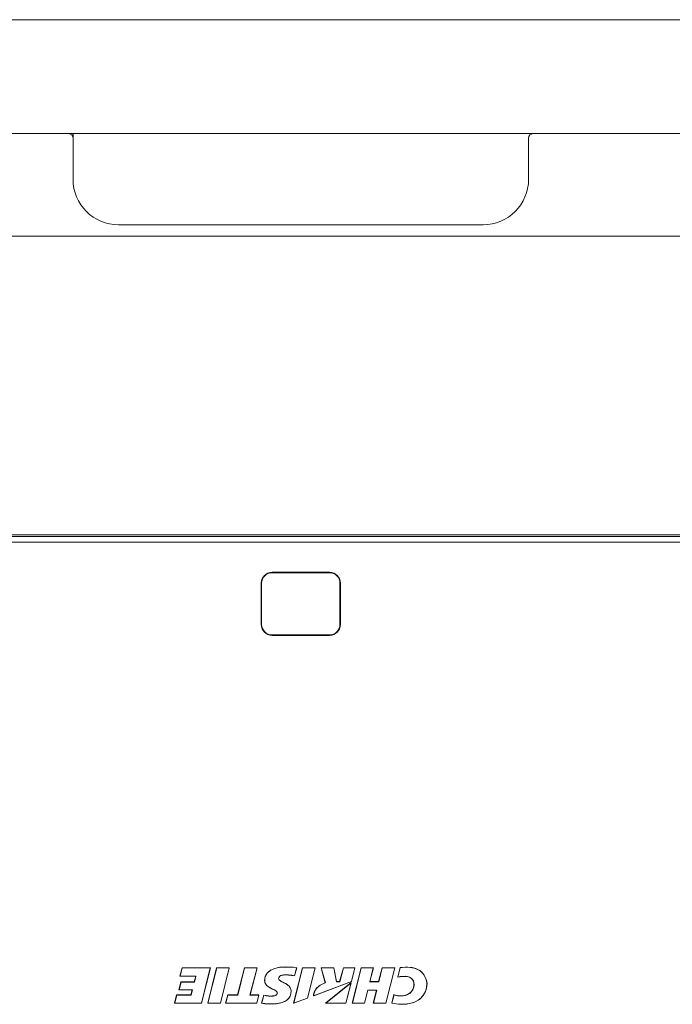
# Model space of a CAD drawing. Header units: millimetres. Extents: x 3925 to 5043, y -86 to 778.
# Tile 97 of 159: x 4394 to 4465, y 493 to 601. Entities that reach past the tile are written whole.
import ezdxf

# ---------------------------------------------------------------- set-up
doc = ezdxf.new("R2010")
doc.units = ezdxf.units.MM
doc.header["$LTSCALE"] = 46.255
for name, color, linetype in [('140-155102-0DXF_CONTINUOUS_LINE', 7, 'CONTINUOUS'), ('H30K-CHRISTIDXF_CONTINUOUS_LINE', 7, 'CONTINUOUS'), ('H30K-TOP-COVDXF_CONTINUOUS_LINE', 7, 'CONTINUOUS'), ('METAL-NAMEPLDXF_CONTINUOUS_LINE', 7, 'CONTINUOUS')]:
    doc.layers.add(name, color=color, linetype=linetype)

msp = doc.modelspace()

# ---------------------------------------------------------------- linework, layer by layer
at = {"layer": '140-155102-0DXF_CONTINUOUS_LINE', "color": 7, "linetype": 'Continuous', "lineweight": 0}
for p, q in [((4322.2206, 601.2948), (4527.2206, 601.2948)), ((4514.7206, 588.7948), (4334.7206, 588.7948)), ((4399.7204, 588.7998), (4399.7204, 588.3084)), ((4399.7206, 583.7942), (4399.7206, 588.2942)), ((4449.7206, 588.2942), (4449.7206, 583.7942)), ((4444.7206, 578.7942), (4404.7206, 578.7942)), ((4493.4706, 577.5442), (4355.9706, 577.5442))]:
    msp.add_line(p, q, dxfattribs=at)
for centre, radius, start, end in [((4399.2206, 588.2942), 0.5, 360, 90), ((4450.2206, 588.2942), 0.5, 90, 180), ((4404.7206, 583.7942), 5, 180, 270), ((4444.7206, 583.7942), 5, 270, 360)]:
    msp.add_arc(centre, radius, start, end, dxfattribs=at)
at = {"layer": 'H30K-CHRISTIDXF_CONTINUOUS_LINE', "color": 7, "linetype": 'Continuous', "lineweight": 0}
for p, q in [((4421.5706, 540.6317), (4427.8706, 540.6317)), ((4420.4206, 534.9567), (4420.4206, 539.4817)), ((4429.0206, 539.4817), (4429.0206, 534.9567)), ((4427.8706, 533.8067), (4421.5706, 533.8067))]:
    msp.add_line(p, q, dxfattribs=at)
for centre, start, end in [((4421.5706, 539.4817), 90, 180), ((4427.8706, 539.4817), 0, 90), ((4421.5706, 534.9567), 180, 270), ((4427.8706, 534.9567), 270, 0)]:
    msp.add_arc(centre, 1.15, start, end, dxfattribs=at)
at = {"layer": 'H30K-TOP-COVDXF_CONTINUOUS_LINE', "color": 7, "linetype": 'Continuous', "lineweight": 0}
for p, q in [((4370.3456, 544.7942), (4479.0956, 544.7942)), ((4479.0956, 544.616), (4370.3456, 544.616)), ((4479.0956, 543.9956), (4370.3456, 543.9956)), ((4427.8706, 540.6817), (4421.5706, 540.6817)), ((4420.3706, 539.4817), (4420.3706, 534.9567)), ((4429.0706, 534.9567), (4429.0706, 539.4817)), ((4421.5706, 533.7567), (4427.8706, 533.7567)), ((4411.6844, 497.2953), (4411.4509, 496.3635)), ((4414.7986, 497.2953), (4411.6844, 497.2953)), ((4413.8201, 493.3912), (4414.7986, 497.2953)), ((4415.4789, 497.2951), (4414.5003, 493.3927)), ((4416.8695, 497.2951), (4415.4789, 497.2951)), ((4415.8916, 493.3912), (4416.8695, 497.2951)), ((4418.5319, 497.2951), (4417.7838, 494.3086)), ((4419.9227, 497.2951), (4418.5319, 497.2951)), ((4419.1527, 494.3086), (4419.9227, 497.2951)), ((4424.9006, 497.2966), (4423.9221, 493.3946)), ((4424.0434, 496.3918), (4424.2701, 497.2966)), ((4426.2912, 497.2966), (4424.9006, 497.2966)), ((4425.4556, 493.9617), (4426.2912, 497.2966)), ((4428.3511, 497.2966), (4426.9375, 497.2966)), ((4426.9375, 497.2966), (4427.3996, 495.6292)), ((4428.6549, 495.7749), (4428.3511, 497.2966)), ((4429.3943, 497.2966), (4428.9815, 495.7749)), ((4430.6561, 497.2966), (4429.3943, 497.2966)), ((4430.2749, 495.7749), (4430.6561, 497.2966)), ((4431.3437, 497.2946), (4430.358, 493.3927)), ((4432.6817, 497.2946), (4431.3437, 497.2946)), ((4432.3089, 495.7726), (4432.6817, 497.2946)), ((4433.6374, 497.2946), (4433.2532, 495.7726)), ((4435.0489, 497.2946), (4433.6374, 497.2946)), ((4434.0706, 493.3927), (4435.0489, 497.2946)), ((4435.6238, 497.3104), (4435.3575, 496.2476)), ((4437.1865, 497.2594), (4436.4523, 497.3557)), ((4437.784, 496.9784), (4437.1865, 497.2594)), ((4438.223, 496.5476), (4437.784, 496.9784)), ((4411.4509, 496.3635), (4413.1784, 496.3635)), ((4413.1784, 496.3635), (4413.0182, 495.7338)), ((4437.0142, 495.9253), (4437.1125, 495.6886)), ((4438.4851, 496.0483), (4438.223, 496.5476)), ((4438.5776, 495.5628), (4438.4851, 496.0483)), ((4411.562, 495.7338), (4411.3417, 494.8544)), ((4411.3417, 494.8544), (4412.796, 494.8544)), ((4413.0182, 495.7338), (4411.562, 495.7338)), ((4412.796, 494.8544), (4412.6592, 494.3049)), ((4423.4426, 495.2666), (4423.5956, 495.0307)), ((4423.6565, 494.7165), (4423.5909, 494.2896)), ((4423.5956, 495.0307), (4423.6565, 494.7165)), ((4426.1141, 494.2018), (4430.2749, 495.7749)), ((4426.1943, 494.6307), (4426.4252, 495.0446)), ((4426.4252, 495.0446), (4426.8393, 495.3865)), ((4426.8393, 495.3865), (4427.3996, 495.6292)), ((4430.2463, 495.661), (4427.4254, 493.3923)), ((4428.9815, 495.7749), (4428.6549, 495.7749)), ((4429.6779, 493.3923), (4430.2463, 495.661)), ((4431.7034, 493.3927), (4432.0696, 494.8171)), ((4432.0696, 494.8171), (4433.0261, 494.8171)), ((4433.2532, 495.7726), (4432.3089, 495.7726)), ((4433.0261, 494.8171), (4432.6601, 493.3927)), ((4438.1933, 494.2832), (4438.4751, 494.8683)), ((4438.4751, 494.8683), (4438.5776, 495.5628)), ((4411.0919, 494.3049), (4410.8628, 493.3912)), ((4412.6592, 494.3049), (4411.0919, 494.3049)), ((4416.6988, 494.3086), (4416.4693, 493.392)), ((4417.7838, 494.3086), (4416.6988, 494.3086)), ((4420.1277, 494.3086), (4419.1527, 494.3086)), ((4419.8979, 493.392), (4420.1277, 494.3086)), ((4420.6434, 494.2924), (4420.4177, 493.392)), ((4423.5909, 494.2896), (4423.3895, 493.9261)), ((4426.1141, 494.2018), (4426.1292, 494.3479)), ((4434.9472, 494.3513), (4434.6953, 493.392)), ((4435.1134, 494.2905), (4434.9472, 494.3513)), ((4437.1164, 493.4637), (4437.742, 493.8083)), ((4437.742, 493.8083), (4438.1933, 494.2832)), ((4410.8628, 493.3912), (4413.8201, 493.3912)), ((4414.5003, 493.3927), (4415.8916, 493.3912)), ((4416.4693, 493.392), (4419.8979, 493.392)), ((4427.4254, 493.3923), (4429.6779, 493.3923)), ((4430.358, 493.3927), (4431.7034, 493.3927)), ((4432.6601, 493.3927), (4434.0706, 493.3927)), ((4434.6953, 493.392), (4435.4261, 493.286)), ((4435.4261, 493.286), (4436.3286, 493.2834)), ((4436.3286, 493.2834), (4437.1164, 493.4637))]:
    msp.add_line(p, q, dxfattribs=at)
for points in [[(4421.0223, 496.7157), (4421.3759, 497.0123), (4421.8549, 497.2225)], [(4421.8549, 497.2225), (4422.4228, 497.3419), (4423.0615, 497.3797)], [(4423.0615, 497.3797), (4423.4889, 497.3732), (4423.8931, 497.3503), (4424.2701, 497.2966)], [(4436.4523, 497.3557), (4436.1666, 497.3513), (4435.8901, 497.3373), (4435.6238, 497.3104)], [(4420.7354, 495.9002), (4420.8084, 496.3427), (4421.0223, 496.7157)], [(4422.1267, 494.5078), (4422.085, 494.6325), (4421.9856, 494.7423), (4421.8507, 494.8273), (4421.6971, 494.9058), (4421.5294, 494.9875), (4421.3486, 495.079), (4421.1573, 495.1936), (4420.9632, 495.3521), (4420.803, 495.5838), (4420.7354, 495.9002)], [(4422.9841, 496.5084), (4422.7723, 496.4942), (4422.5842, 496.4493), (4422.4289, 496.3676), (4422.3259, 496.2478), (4422.2884, 496.0983)], [(4422.2884, 496.0983), (4422.3315, 495.9768), (4422.4359, 495.8782), (4422.5716, 495.7978), (4422.7228, 495.7212), (4422.8889, 495.6412), (4423.0672, 495.5485), (4423.2553, 495.4305), (4423.4426, 495.2666)], [(4424.0434, 496.3918), (4423.7142, 496.4575), (4423.3602, 496.4943), (4422.9841, 496.5084)], [(4435.3575, 496.2476), (4435.6246, 496.3046), (4435.8917, 496.3315), (4436.1707, 496.3379)], [(4436.1707, 496.3379), (4436.5297, 496.2837), (4436.8173, 496.1353), (4437.0142, 495.9253)], [(4437.1125, 495.6886), (4437.1221, 495.2592), (4437.0026, 494.8814), (4436.7699, 494.5688), (4436.4307, 494.3411), (4435.9998, 494.2197), (4435.5027, 494.2133)], [(4420.6434, 494.2924), (4420.9124, 494.2358), (4421.1725, 494.2009), (4421.423, 494.1874)], [(4423.3895, 493.9261), (4423.0464, 493.64), (4422.5796, 493.444), (4422.0288, 493.3369), (4421.4125, 493.304)], [(4421.423, 494.1874), (4421.6231, 494.1946), (4421.8045, 494.2194), (4421.9621, 494.2696), (4422.0805, 494.3614), (4422.1267, 494.5078)], [(4423.9221, 493.3946), (4424.4302, 493.5816), (4425.4556, 493.9617)], [(4426.1292, 494.3479), (4426.1556, 494.4892), (4426.1943, 494.6307)], [(4435.5027, 494.2133), (4435.2989, 494.2445), (4435.1134, 494.2905)], [(4421.4125, 493.304), (4421.0905, 493.3172), (4420.7583, 493.3501), (4420.4177, 493.392)]]:
    msp.add_lwpolyline(points, dxfattribs=at)
for centre, start, end in [((4421.5706, 539.4817), 90, 180), ((4427.8706, 539.4817), 0, 90), ((4421.5706, 534.9567), 180, 270), ((4427.8706, 534.9567), 270, 0)]:
    msp.add_arc(centre, 1.2, start, end, dxfattribs=at)
at = {"layer": 'METAL-NAMEPLDXF_CONTINUOUS_LINE', "color": 7, "linetype": 'Continuous', "lineweight": 0}
for p, q in [((4411.6992, 497.2853), (4411.4719, 496.3785)), ((4414.7876, 497.2853), (4411.6992, 497.2853)), ((4413.8153, 493.4062), (4414.7876, 497.2853)), ((4415.4936, 497.2851), (4414.5213, 493.4076)), ((4416.8585, 497.2851), (4415.4936, 497.2851)), ((4415.8868, 493.4062), (4416.8585, 497.2851)), ((4418.5467, 497.2851), (4417.7986, 494.2986)), ((4419.9116, 497.2851), (4418.5467, 497.2851)), ((4419.1416, 494.2986), (4419.9116, 497.2851)), ((4421.4365, 497.0329), (4421.1821, 496.8559)), ((4422.5747, 497.3477), (4422.1368, 497.2834)), ((4423.0665, 497.3697), (4422.5747, 497.3477)), ((4424.9154, 497.2866), (4423.945, 493.4171)), ((4424.0393, 496.4097), (4424.2599, 497.2897)), ((4426.2802, 497.2866), (4424.9154, 497.2866)), ((4425.4501, 493.9736), (4426.2802, 497.2866)), ((4428.3459, 497.2866), (4426.9589, 497.2866)), ((4426.9589, 497.2866), (4427.4198, 495.6234)), ((4428.6496, 495.7649), (4428.3459, 497.2866)), ((4429.4089, 497.2866), (4428.996, 495.7649)), ((4430.6451, 497.2866), (4429.4089, 497.2866)), ((4430.2693, 495.7868), (4430.6451, 497.2866)), ((4431.3584, 497.2846), (4430.379, 493.4077)), ((4432.6707, 497.2846), (4431.3584, 497.2846)), ((4432.298, 495.7625), (4432.6707, 497.2846)), ((4433.6521, 497.2846), (4433.268, 495.7627)), ((4435.0379, 497.2846), (4433.6521, 497.2846)), ((4434.0658, 493.4077), (4435.0379, 497.2846)), ((4435.6389, 497.3017), (4435.3797, 496.2675)), ((4436.9379, 497.3056), (4436.4572, 497.3457)), ((4437.3484, 497.1974), (4436.9379, 497.3056)), ((4411.4719, 496.3785), (4413.1995, 496.3785)), ((4413.1995, 496.3785), (4413.0329, 495.7238)), ((4420.7829, 496.1882), (4420.7529, 495.9027)), ((4420.7529, 495.9027), (4420.7874, 495.6801)), ((4422.2809, 496.1005), (4422.2998, 496.2085)), ((4422.2992, 496.0226), (4422.2809, 496.1005)), ((4422.2998, 496.2085), (4422.3495, 496.3039)), ((4422.8192, 496.5145), (4422.9891, 496.5234)), ((4426.133, 494.223), (4430.2693, 495.7868)), ((4435.8979, 496.3466), (4436.1757, 496.3529)), ((4437.075, 495.8536), (4437.1297, 495.6934)), ((4438.2381, 496.5144), (4437.9933, 496.7984)), ((4438.4232, 496.1852), (4438.2381, 496.5144)), ((4438.5323, 495.8619), (4438.4232, 496.1852)), ((4438.5701, 495.5653), (4438.5323, 495.8619)), ((4411.5767, 495.7238), (4411.3627, 494.8694)), ((4411.3627, 494.8694), (4412.817, 494.8694)), ((4413.0329, 495.7238), (4411.5767, 495.7238)), ((4412.817, 494.8694), (4412.674, 494.2949)), ((4423.6218, 494.9276), (4423.5543, 495.101)), ((4423.6197, 494.43), (4423.649, 494.719)), ((4423.649, 494.719), (4423.6218, 494.9276)), ((4426.3239, 494.8761), (4426.2112, 494.6295)), ((4426.4978, 495.1039), (4426.3239, 494.8761)), ((4426.7367, 495.3055), (4426.4978, 495.1039)), ((4427.0461, 495.4807), (4426.7367, 495.3055)), ((4427.4198, 495.6234), (4427.0461, 495.4807)), ((4430.2301, 495.6304), (4427.4658, 493.407)), ((4428.996, 495.7649), (4428.6496, 495.7649)), ((4429.6732, 493.4077), (4430.2301, 495.6304)), ((4431.6987, 493.4077), (4432.0649, 494.8321)), ((4432.0649, 494.8321), (4433.0472, 494.8321)), ((4433.268, 495.7627), (4432.298, 495.7625)), ((4433.0472, 494.8321), (4432.6812, 493.4077)), ((4438.3974, 494.6771), (4438.5222, 495.0904)), ((4438.5222, 495.0904), (4438.5701, 495.5653)), ((4411.1066, 494.2949), (4410.8838, 493.4062)), ((4412.674, 494.2949), (4411.1066, 494.2949)), ((4416.7135, 494.2986), (4416.4903, 493.407)), ((4417.7986, 494.2986), (4416.7135, 494.2986)), ((4420.1167, 494.2986), (4419.1416, 494.2986)), ((4419.8931, 493.407), (4420.1167, 494.2986)), ((4420.6575, 494.2797), (4420.4383, 493.4052)), ((4421.4281, 494.1774), (4421.1858, 494.1901)), ((4421.5752, 494.1812), (4421.4281, 494.1774)), ((4422.0941, 494.3546), (4422.0277, 494.2923)), ((4422.9802, 493.6169), (4423.2276, 493.7805)), ((4423.2276, 493.7805), (4423.4114, 493.9697)), ((4423.4114, 493.9697), (4423.5398, 494.1828)), ((4423.5398, 494.1828), (4423.6197, 494.43)), ((4424.439, 493.5988), (4425.4501, 493.9736)), ((4426.1484, 494.3607), (4426.133, 494.223)), ((4426.1741, 494.4943), (4426.1484, 494.3607)), ((4426.2112, 494.6295), (4426.1741, 494.4943)), ((4434.9603, 494.3357), (4434.716, 493.4048)), ((4435.0776, 494.2918), (4434.9603, 494.3357)), ((4435.5066, 494.2034), (4435.3494, 494.2254)), ((4437.1997, 493.5106), (4437.6088, 493.7271)), ((4437.6088, 493.7271), (4437.9393, 493.9958)), ((4437.9393, 493.9958), (4438.2021, 494.3134)), ((4438.2021, 494.3134), (4438.3974, 494.6771)), ((4410.8838, 493.4062), (4413.8153, 493.4062)), ((4414.5213, 493.4076), (4415.8868, 493.4062)), ((4416.4903, 493.407), (4419.8931, 493.407)), ((4421.1066, 493.3314), (4421.4175, 493.319)), ((4423.945, 493.4171), (4424.439, 493.5988)), ((4427.4658, 493.407), (4429.6732, 493.4077)), ((4430.379, 493.4077), (4431.6987, 493.4077)), ((4432.6812, 493.4077), (4434.0658, 493.4077)), ((4434.716, 493.4048), (4435.4325, 493.301)), ((4435.4325, 493.301), (4436.1089, 493.2823)), ((4436.1089, 493.2823), (4436.7002, 493.3559)), ((4436.7002, 493.3559), (4437.1997, 493.5106))]:
    msp.add_line(p, q, dxfattribs=at)
for points in [[(4422.1368, 497.2834), (4421.7563, 497.1774), (4421.4365, 497.0329)], [(4424.2599, 497.2897), (4423.8988, 497.3402), (4423.5002, 497.363), (4423.0665, 497.3697)], [(4436.4572, 497.3457), (4436.1702, 497.3413), (4435.8971, 497.3274), (4435.6389, 497.3017)], [(4437.9933, 496.7984), (4437.6966, 497.0269), (4437.3484, 497.1974)], [(4421.1821, 496.8559), (4420.9936, 496.656), (4420.8631, 496.4361), (4420.7829, 496.1882)], [(4422.4221, 495.8785), (4422.3469, 495.945), (4422.2992, 496.0226)], [(4422.3495, 496.3039), (4422.4281, 496.3813), (4422.5367, 496.4442), (4422.6677, 496.4886), (4422.8192, 496.5145)], [(4423.5543, 495.101), (4423.4374, 495.2618), (4423.2872, 495.3976), (4423.1371, 495.4989), (4422.994, 495.5791), (4422.86, 495.6464), (4422.7348, 495.7065), (4422.6196, 495.7635), (4422.5156, 495.8201), (4422.4221, 495.8785)], [(4422.9891, 496.5234), (4423.3721, 496.5088), (4423.7219, 496.4722), (4424.0393, 496.4097)], [(4435.3797, 496.2675), (4435.6371, 496.3209), (4435.8979, 496.3466)], [(4436.1757, 496.3529), (4436.4275, 496.327), (4436.645, 496.2572), (4436.8309, 496.1469), (4436.9756, 496.0086), (4437.075, 495.8536)], [(4420.7874, 495.6801), (4420.8669, 495.5008), (4420.9989, 495.342), (4421.1671, 495.208), (4421.3309, 495.1081), (4421.4852, 495.028), (4421.6284, 494.9583), (4421.7603, 494.8932), (4421.8813, 494.8302), (4421.9873, 494.7633), (4422.07, 494.6846)], [(4437.1297, 495.6934), (4437.1517, 495.4017), (4437.115, 495.1348), (4437.0249, 494.8905), (4436.8866, 494.6746), (4436.7064, 494.4948), (4436.4813, 494.3516), (4436.2051, 494.2486), (4435.8783, 494.1973), (4435.5066, 494.2034)], [(4421.1858, 494.1901), (4420.9286, 494.2237), (4420.6575, 494.2797)], [(4422.0277, 494.2923), (4421.9377, 494.2459), (4421.8307, 494.2138), (4421.7096, 494.1928), (4421.5752, 494.1812)], [(4422.07, 494.6846), (4422.1236, 494.5972), (4422.1442, 494.5105)], [(4422.1442, 494.5105), (4422.1322, 494.428), (4422.0941, 494.3546)], [(4435.3494, 494.2254), (4435.2073, 494.2563), (4435.0776, 494.2918)], [(4420.4383, 493.4052), (4420.7799, 493.3633), (4421.1066, 493.3314)], [(4421.4175, 493.319), (4421.886, 493.3376), (4422.3048, 493.3929), (4422.6708, 493.4864), (4422.9802, 493.6169)]]:
    msp.add_lwpolyline(points, dxfattribs=at)

doc.saveas('drawing.dxf')
